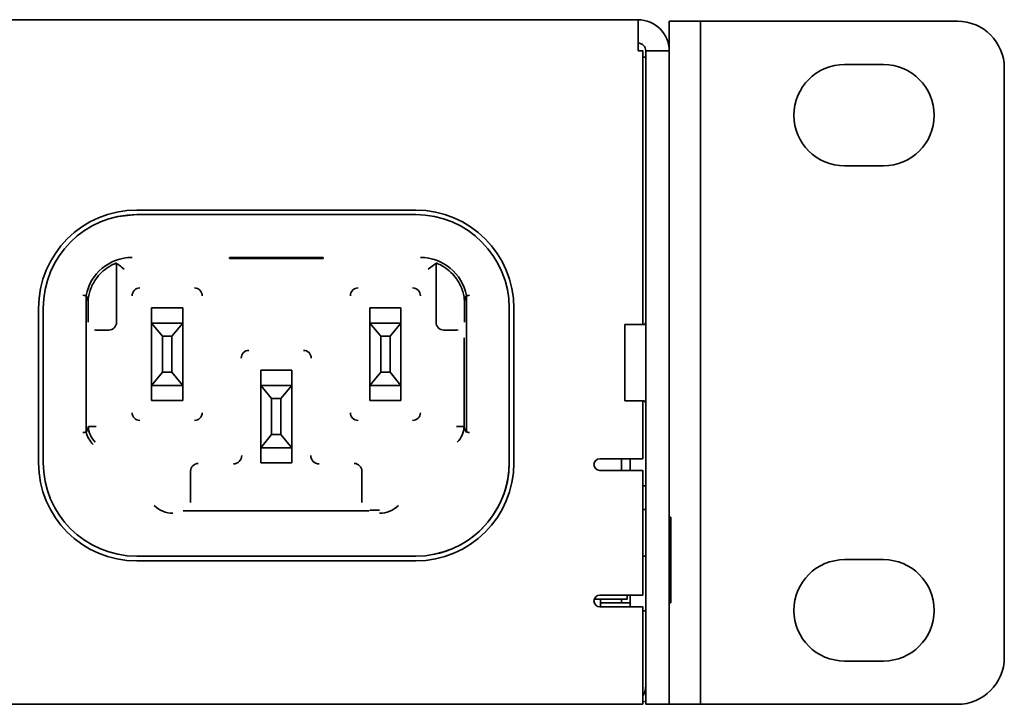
# Model space of a CAD drawing. Header units: millimetres. Extents: x 18 to 566, y 14 to 393.
# Tile 7 of 8: x 493 to 514, y 214 to 228. Entities that reach past the tile are written whole.
import ezdxf

# ---------------------------------------------------------------- set-up
doc = ezdxf.new("R2010")
doc.units = ezdxf.units.MM

msp = doc.modelspace()

# ---------------------------------------------------------------- linework, layer by layer
at = {"color": 7, "linetype": 'Continuous', "lineweight": 35}
for p, q in [((433.7735, 228.1464), (505.8735, 228.1464)), ((505.8735, 228.1464), (505.8735, 227.4797)), ((506.5402, 228.113), (507.2069, 228.113)), ((506.5402, 227.4797), (506.5402, 228.113)), ((507.2069, 228.113), (507.2069, 227.113)), ((507.3735, 228.113), (507.2069, 228.113)), ((512.7069, 228.113), (507.3735, 228.113)), ((505.8735, 227.5002), (505.8902, 227.4797)), ((505.8735, 227.4797), (505.9735, 227.4797)), ((505.9735, 221.6297), (505.9735, 227.4797)), ((506.0402, 227.4797), (506.5402, 227.4797)), ((506.0402, 227.3457), (506.0402, 227.4797)), ((506.5402, 227.4797), (506.5402, 227.3457)), ((505.9735, 227.3464), (506.0402, 227.3464)), ((506.0402, 224.8816), (506.0402, 227.3457)), ((506.5402, 224.8816), (506.5402, 227.3457)), ((507.2069, 214.513), (507.2069, 227.113)), ((510.2902, 227.188), (511.1235, 227.188)), ((513.7069, 214.513), (513.7069, 227.113)), ((511.1235, 225.0214), (510.2902, 225.0214)), ((506.0402, 224.0156), (506.0402, 224.8816)), ((506.5402, 224.8816), (506.5402, 224.0156)), ((501.1202, 224.0764), (495.1535, 224.0764)), ((494.6685, 223.92), (494.6685, 223.92)), ((501.1202, 223.9797), (495.1536, 223.9797)), ((501.1202, 223.9797), (495.1536, 223.9797)), ((506.0402, 214.513), (506.0402, 224.0156)), ((506.5402, 214.513), (506.5402, 224.0156)), ((497.1369, 223.0446), (497.1369, 223.0602)), ((497.1369, 223.0602), (499.1369, 223.0602)), ((497.1369, 223.0602), (497.1369, 223.0446)), ((499.1369, 223.0446), (497.1369, 223.0446)), ((499.1369, 223.0602), (499.1369, 223.0446)), ((494.7202, 222.9366), (494.7202, 222.9442)), ((494.7202, 221.6797), (494.7202, 222.9442)), ((494.7202, 222.9366), (494.7202, 221.6797)), ((501.5536, 222.9442), (501.5536, 221.6797)), ((501.5536, 221.6797), (501.5536, 222.9366)), ((494.0699, 222.2496), (494.0699, 219.3301)), ((502.2039, 219.3301), (502.2039, 222.2496)), ((493.0535, 221.9764), (493.0535, 218.6764)), ((493.1536, 221.9797), (493.1536, 218.6797)), ((494.1112, 221.6797), (494.1112, 222.14)), ((496.1369, 221.988), (495.4702, 221.988)), ((495.4702, 221.7297), (495.4702, 221.988)), ((495.4702, 221.988), (496.1369, 221.988)), ((495.4702, 221.988), (495.4702, 221.988)), ((496.1369, 221.988), (496.1369, 220.0047)), ((496.1369, 221.988), (496.1369, 221.7297)), ((496.1369, 221.988), (496.1369, 221.988)), ((500.8036, 221.988), (500.1369, 221.988)), ((500.1369, 221.7297), (500.1369, 221.988)), ((500.1369, 221.988), (500.8036, 221.988)), ((500.1369, 221.988), (500.1369, 221.988)), ((500.8036, 221.988), (500.8036, 220.0047)), ((500.8036, 221.988), (500.8036, 221.7297)), ((500.8036, 221.988), (500.8036, 221.988)), ((502.1626, 222.14), (502.1626, 221.6797)), ((503.1202, 218.6797), (503.1202, 221.9797)), ((503.1202, 218.6797), (503.1202, 221.9797)), ((503.2202, 218.6764), (503.2202, 221.9764)), ((495.4702, 221.663), (495.4702, 221.7297)), ((495.4702, 221.663), (495.7036, 221.3797)), ((496.1369, 221.663), (495.4702, 221.663)), ((495.4702, 220.3297), (495.4702, 221.663)), ((495.4702, 221.663), (496.1369, 221.663)), ((495.9036, 221.3797), (496.1369, 221.663)), ((496.1369, 221.7297), (496.1369, 221.663)), ((496.1369, 220.3297), (496.1369, 221.663)), ((496.1369, 221.663), (496.1369, 221.663)), ((500.1369, 221.663), (500.1369, 221.7297)), ((500.1369, 221.663), (500.3702, 221.3797)), ((500.8036, 221.663), (500.1369, 221.663)), ((500.1369, 220.3297), (500.1369, 221.663)), ((500.1369, 221.663), (500.8036, 221.663)), ((500.5702, 221.3797), (500.8036, 221.663)), ((500.8036, 221.7297), (500.8036, 221.663)), ((500.8036, 220.3297), (500.8036, 221.663)), ((500.8036, 221.663), (500.8036, 221.663)), ((505.9902, 221.6297), (505.5902, 221.6297)), ((505.5902, 221.6297), (505.5902, 219.9964)), ((494.2501, 221.5103), (494.2799, 221.5163)), ((494.2804, 221.513), (494.5536, 221.513)), ((494.2804, 221.513), (494.2857, 221.513)), ((494.5536, 221.513), (494.2857, 221.513)), ((494.594, 221.518), (494.594, 221.518)), ((495.7036, 221.3797), (495.7036, 220.613)), ((495.9036, 221.3797), (495.7036, 221.3797)), ((495.9036, 220.613), (495.9036, 221.3797)), ((500.3702, 221.3797), (500.3702, 220.613)), ((500.5702, 221.3797), (500.3702, 221.3797)), ((500.5702, 220.613), (500.5702, 221.3797)), ((501.7202, 221.513), (501.9934, 221.513)), ((501.9881, 221.513), (501.7202, 221.513)), ((501.9881, 221.513), (501.9934, 221.513)), ((501.9934, 221.513), (501.9938, 221.5166)), ((501.9939, 221.5163), (502.0237, 221.5103)), ((502.1548, 221.3464), (502.1548, 219.4493)), ((495.7036, 220.613), (495.4702, 220.3297)), ((495.9036, 220.613), (495.7036, 220.613)), ((496.1369, 220.3297), (495.9036, 220.613)), ((498.4702, 220.6547), (497.8036, 220.6547)), ((497.8036, 220.6547), (497.8036, 220.3964)), ((497.8036, 220.6547), (498.4702, 220.6547)), ((497.8036, 220.6547), (497.8036, 220.6547)), ((498.4702, 220.6547), (498.4702, 220.3964)), ((498.4702, 220.6547), (498.4702, 220.6547)), ((498.4702, 220.6547), (498.4702, 218.6714)), ((500.3702, 220.613), (500.1369, 220.3297)), ((500.5702, 220.613), (500.3702, 220.613)), ((500.8036, 220.3297), (500.5702, 220.613)), ((495.4702, 220.3297), (496.1369, 220.3297)), ((495.4702, 220.263), (495.4702, 220.3297)), ((496.1369, 220.3297), (495.4702, 220.3297)), ((495.4702, 220.0047), (495.4702, 220.263)), ((496.1369, 220.3297), (496.1369, 220.263)), ((496.1369, 220.0047), (496.1369, 220.263)), ((497.8036, 220.3297), (497.8036, 220.3964)), ((498.4702, 220.3297), (497.8036, 220.3297)), ((497.8036, 220.3297), (498.0369, 220.0464)), ((497.8036, 220.3297), (497.8036, 218.9964)), ((497.8036, 220.3297), (498.4702, 220.3297)), ((498.2369, 220.0464), (498.4702, 220.3297)), ((498.4702, 220.3964), (498.4702, 220.3297)), ((498.4702, 220.3297), (498.4702, 218.9964)), ((498.4702, 220.3297), (498.4702, 220.3297)), ((500.1369, 220.3297), (500.8036, 220.3297)), ((500.1369, 220.263), (500.1369, 220.3297)), ((500.8036, 220.3297), (500.1369, 220.3297)), ((500.1369, 220.0047), (500.1369, 220.263)), ((500.8036, 220.3297), (500.8036, 220.263)), ((500.8036, 220.0047), (500.8036, 220.263)), ((498.0369, 220.0464), (498.2369, 220.0464)), ((498.0369, 220.0464), (498.0369, 219.2797)), ((498.2369, 219.2797), (498.2369, 220.0464)), ((495.4702, 220.0047), (496.1369, 220.0047)), ((496.1369, 220.0047), (496.1369, 220.0047)), ((500.1369, 220.0047), (500.8036, 220.0047)), ((500.8036, 220.0047), (500.8036, 220.0047)), ((505.5902, 219.9964), (505.9902, 219.9964)), ((505.9735, 218.763), (505.9735, 219.9964)), ((498.0369, 219.2797), (497.8036, 218.9964)), ((498.0369, 219.2797), (498.2369, 219.2797)), ((498.4702, 218.9964), (498.2369, 219.2797)), ((497.8036, 218.9964), (498.4702, 218.9964)), ((497.8036, 218.9297), (497.8036, 218.9964)), ((498.4702, 218.9964), (497.8036, 218.9964)), ((498.4702, 218.9964), (498.4702, 218.9297)), ((497.8036, 218.6714), (497.8036, 218.9297)), ((498.4702, 218.9297), (498.4702, 218.6714)), ((497.8036, 218.6714), (498.4702, 218.6714)), ((498.4702, 218.6714), (498.4702, 218.6714)), ((505.9735, 218.763), (505.0569, 218.763)), ((505.5169, 218.513), (505.5169, 218.763)), ((505.5235, 218.513), (505.5235, 218.763)), ((505.7069, 218.513), (505.7069, 218.763)), ((496.3049, 218.4964), (496.3049, 217.8274)), ((499.9689, 217.8274), (499.9689, 218.4964)), ((505.0569, 218.513), (505.3069, 218.513)), ((505.3069, 218.513), (505.9735, 218.513)), ((505.9735, 218.513), (505.9735, 215.8464)), ((505.9735, 218.1797), (506.0402, 218.1797)), ((499.8577, 217.6489), (496.4161, 217.6489)), ((500.3465, 217.6614), (500.1355, 217.6614)), ((506.0402, 217.6797), (505.9735, 217.6797)), ((506.5735, 217.513), (506.5402, 217.513)), ((506.5735, 217.513), (506.5735, 215.6797)), ((495.1536, 216.6797), (501.1202, 216.6797)), ((501.6053, 216.7394), (501.6053, 216.7394)), ((505.9735, 216.6797), (506.0402, 216.6797)), ((495.1535, 216.5764), (501.1202, 216.5764)), ((510.2902, 216.6047), (511.1235, 216.6047)), ((505.3069, 215.8464), (505.0569, 215.8464)), ((505.9735, 215.8464), (505.3069, 215.8464)), ((505.6402, 215.8464), (505.6402, 215.763)), ((505.7069, 215.5964), (505.7069, 215.8464)), ((504.939, 215.763), (505.6402, 215.763)), ((505.0735, 215.5964), (505.0735, 215.763)), ((505.0735, 215.6797), (505.4569, 215.6797)), ((505.4569, 215.6797), (505.5235, 215.6797)), ((505.5235, 215.6797), (505.5235, 215.763)), ((505.7069, 215.6797), (505.5235, 215.6797)), ((506.5402, 215.6797), (506.5735, 215.6797)), ((505.0569, 215.5964), (505.9735, 215.5964)), ((505.9735, 213.513), (505.9735, 215.5964)), ((505.9735, 215.513), (506.0402, 215.513)), ((506.0402, 213.513), (506.0402, 214.513)), ((506.5402, 214.513), (506.5402, 213.513)), ((507.2069, 214.513), (507.2069, 213.513)), ((511.1235, 214.438), (510.2902, 214.438)), ((505.9735, 213.5635), (506.0402, 213.5826)), ((433.6735, 213.513), (505.9735, 213.513)), ((506.5402, 213.513), (506.0402, 213.513)), ((507.2069, 213.513), (506.5402, 213.513)), ((507.3735, 213.513), (507.2069, 213.513)), ((512.7069, 213.513), (507.3735, 213.513))]:
    msp.add_line(p, q, dxfattribs=at)
at = {"color": 7, "linetype": 'Continuous', "lineweight": 35, "flags": 128}
msp.add_lwpolyline([(495.1536, 223.9797), (494.7634, 223.9413), (494.6685, 223.92)], dxfattribs=at)
at = {"color": 7, "linetype": 'Continuous', "lineweight": 35}
for centre, radius, start, end in [((505.8735, 227.4797), 0.6667, 0, 90), ((512.7069, 227.113), 1, 0, 90), ((505.8735, 227.4797), 0.1667, 0, 90), ((510.2902, 226.1047), 1.0833, 90, 270), ((511.1235, 226.1047), 1.0833, 270, 90), ((495.1535, 221.9764), 2.1, 90, 180), ((501.1202, 221.9764), 2.1, 0, 90), ((495.1536, 221.9797), 2, 90, 180), ((501.1202, 221.9797), 2, 360, 90), ((501.1202, 221.9797), 2, 0, 90), ((495.0536, 222.063), 1.0012, 90, 169.25816), ((501.2202, 222.063), 1.0012, 10.74184, 90), ((495.0536, 222.063), 0.9438, 121.99036, 145.27158), ((501.2202, 222.063), 0.9438, 34.72842, 58.00964), ((495.2202, 222.2464), 0.1654, 90, 180), ((496.3869, 222.2464), 0.1654, 0, 90), ((499.8869, 222.2464), 0.1654, 90, 180), ((501.0536, 222.2464), 0.1654, 0, 90), ((494.5536, 221.6797), 0.1667, 270, 0), ((494.5536, 221.6797), 0.1667, 270, 0), ((501.7202, 221.6797), 0.1667, 180, 270), ((501.7202, 221.6797), 0.1667, 180, 270), ((505.9902, 221.6797), 0.05, 270, 360), ((497.5536, 220.913), 0.1654, 90, 180), ((498.7202, 220.913), 0.1654, 0, 90), ((505.9902, 219.9464), 0.05, 0, 90), ((495.2202, 219.7464), 0.1654, 180, 270), ((496.3869, 219.7464), 0.1654, 270, 0), ((499.8869, 219.7464), 0.1654, 180, 270), ((501.0536, 219.7464), 0.1654, 270, 0), ((494.6202, 219.4702), 0.5017, 182.37938, 225), ((501.6536, 219.4702), 0.5017, 315, 357.61984), ((494.6202, 219.4702), 0.5678, 194.2794, 225), ((497.2202, 218.8297), 0.1776, 270, 360), ((499.0536, 218.8297), 0.1776, 180, 270), ((495.1535, 218.6764), 2.1, 180, 270), ((495.1536, 218.6797), 2, 180, 270), ((496.4702, 218.4964), 0.1654, 90, 180), ((499.8036, 218.4964), 0.1654, 0, 90), ((501.1202, 218.6797), 2, 270, 0), ((501.1202, 218.6764), 2.1, 270, 0), ((501.1202, 218.6797), 2, 284.03622, 0), ((505.0569, 218.638), 0.125, 90, 270), ((495.9273, 218.163), 0.5678, 225, 270), ((500.3465, 218.163), 0.5678, 270, 315), ((510.2902, 215.5214), 1.0833, 90, 270), ((511.1235, 215.5214), 1.0833, 270, 90), ((505.0569, 215.7214), 0.125, 90, 270), ((512.7069, 214.513), 1, 270, 0), ((505.6402, 213.913), 0.4, 326.44269, 0)]:
    msp.add_arc(centre, radius, start, end, dxfattribs=at)
for points, knots in [([(494.7202, 222.9442), (494.7202, 222.9447), (494.6993, 222.9377), (494.6511, 222.9166), (494.6323, 222.9077), (494.5934, 222.8873), (494.5733, 222.8759), (494.5536, 222.8635)], [0, 0, 0, 0, 0.5, 0.5, 0.75, 0.75, 1, 1, 1, 1]), ([(494.7202, 222.9366), (494.7205, 222.9364), (494.7264, 222.9324), (494.7464, 222.9184), (494.7605, 222.9085), (494.8092, 222.8734), (494.8489, 222.8435), (494.8869, 222.8131)], [0, 0, 0, 0, 0.25, 0.25, 0.5, 0.5, 1, 1, 1, 1]), ([(501.5536, 222.9366), (501.5533, 222.9364), (501.5474, 222.9324), (501.5274, 222.9184), (501.5133, 222.9085), (501.4646, 222.8734), (501.4249, 222.8435), (501.3869, 222.8131)], [0, 0, 0, 0, 0.25, 0.25, 0.5, 0.5, 1, 1, 1, 1]), ([(501.7202, 222.8635), (501.6806, 222.8882), (501.6395, 222.9092), (501.5905, 222.9307), (501.5771, 222.936), (501.5585, 222.9429), (501.5536, 222.9445), (501.5536, 222.9442)], [0, 0, 0, 0, 0.5, 0.5, 0.75, 0.75, 1, 1, 1, 1]), ([(494.2779, 222.6007), (494.2523, 222.5638), (494.2298, 222.5259), (494.1905, 222.4479), (494.1737, 222.4081), (494.1463, 222.3287), (494.1354, 222.2887), (494.1231, 222.2287), (494.1197, 222.2086), (494.1156, 222.1791), (494.1144, 222.1693), (494.1128, 222.1555), (494.1124, 222.151), (494.1116, 222.1433), (494.1113, 222.1398), (494.1112, 222.14)], [0, 0, 0, 0, 0.25, 0.25, 0.5, 0.5, 0.75, 0.75, 0.875, 0.875, 0.9375, 0.9375, 0.96875, 0.96875, 1, 1, 1, 1]), ([(502.1626, 222.14), (502.1625, 222.1398), (502.1622, 222.1434), (502.1614, 222.1511), (502.1609, 222.1557), (502.1594, 222.1695), (502.1582, 222.1792), (502.1541, 222.2087), (502.1506, 222.2288), (502.1383, 222.289), (502.1275, 222.3288), (502.0864, 222.4476), (502.0471, 222.5269), (501.9959, 222.6007)], [0, 0, 0, 0, 0.03125, 0.03125, 0.0625, 0.0625, 0.125, 0.125, 0.25, 0.25, 0.5, 0.5, 1, 1, 1, 1]), ([(494.0699, 222.2496), (494.0698, 222.2497), (494.0625, 222.2504), (494.0379, 222.2526), (494.0205, 222.2542), (494.0033, 222.2558)], [0, 0, 0, 0, 0.5, 0.5, 1, 1, 1, 1]), ([(494.1112, 222.14), (494.1078, 222.1549), (494.1044, 222.1662), (494.0975, 222.1869), (494.094, 222.196), (494.0837, 222.2216), (494.0768, 222.2361), (494.0699, 222.2496)], [0, 0, 0, 0, 0.25, 0.25, 0.5, 0.5, 1, 1, 1, 1]), ([(502.2039, 222.2496), (502.197, 222.2361), (502.1901, 222.2216), (502.1798, 222.196), (502.1763, 222.1869), (502.1694, 222.1662), (502.166, 222.1549), (502.1626, 222.14)], [0, 0, 0, 0, 0.5, 0.5, 0.75, 0.75, 1, 1, 1, 1]), ([(502.2039, 222.2496), (502.204, 222.2497), (502.2113, 222.2504), (502.2359, 222.2526), (502.2533, 222.2542), (502.2705, 222.2558)], [0, 0, 0, 0, 0.5, 0.5, 1, 1, 1, 1]), ([(494.0699, 219.3301), (494.0781, 219.3427), (494.0863, 219.3562), (494.0986, 219.3807), (494.1026, 219.3896), (494.1088, 219.4059), (494.1108, 219.4118), (494.1139, 219.4226), (494.1149, 219.4265), (494.1169, 219.4359), (494.118, 219.4407), (494.119, 219.4493)], [0, 0, 0, 0, 0.5, 0.5, 0.75, 0.75, 0.875, 0.875, 0.9375, 0.9375, 1, 1, 1, 1]), ([(494.119, 219.4493), (494.1193, 219.4493), (494.1375, 219.4497), (494.1989, 219.451), (494.2425, 219.452), (494.2857, 219.4531)], [0, 0, 0, 0, 0.5, 0.5, 1, 1, 1, 1]), ([(502.1548, 219.4493), (502.1544, 219.4493), (502.1537, 219.4493), (502.1486, 219.4495), (502.1409, 219.4496), (502.1305, 219.4498), (502.1177, 219.4501), (502.1028, 219.4504), (502.0861, 219.4508), (502.068, 219.4512), (502.0489, 219.4517), (502.0289, 219.4521), (502.0086, 219.4526), (501.9949, 219.453), (501.9881, 219.4531)], [0, 0, 0, 0, 0.08829507, 0.1756868, 0.26217581, 0.34776264, 0.43244771, 0.51623132, 0.59911361, 0.68109454, 0.76217397, 0.84235161, 0.9216271, 1, 1, 1, 1]), ([(502.1548, 219.4493), (502.1558, 219.4407), (502.1568, 219.4359), (502.1589, 219.4265), (502.1599, 219.4226), (502.163, 219.4118), (502.165, 219.4059), (502.1712, 219.3896), (502.1752, 219.3807), (502.1875, 219.3562), (502.1957, 219.3427), (502.2039, 219.3301)], [0, 0, 0, 0, 0.0625, 0.0625, 0.125, 0.125, 0.25, 0.25, 0.5, 0.5, 1, 1, 1, 1]), ([(494.0699, 219.3301), (494.0698, 219.3301), (494.0624, 219.3292), (494.0378, 219.3261), (494.0205, 219.324), (494.0033, 219.322)], [0, 0, 0, 0, 0.5, 0.5, 1, 1, 1, 1]), ([(502.2039, 219.3301), (502.204, 219.3301), (502.2114, 219.3292), (502.2359, 219.3261), (502.2533, 219.324), (502.2705, 219.322)], [0, 0, 0, 0, 0.5, 0.5, 1, 1, 1, 1]), ([(496.2925, 217.6492), (496.2843, 217.6493), (496.2673, 217.6494), (496.2421, 217.6495), (496.215, 217.6498), (496.1834, 217.65), (496.1609, 217.6503), (496.1478, 217.6504)], [0, 0, 0, 0, 0.1524979, 0.3184557, 0.4985597, 0.7094158, 1, 1, 1, 1]), ([(500.126, 217.6504), (500.1131, 217.6503), (500.0905, 217.65), (500.0551, 217.6497), (500.0204, 217.6495), (499.9939, 217.6493), (499.9813, 217.6492)], [0, 0, 0, 0, 0.2870563, 0.501919, 0.7641619, 1, 1, 1, 1])]:
    msp.add_open_spline(points, degree=3, knots=knots, dxfattribs=at)
for points in [[(494.7202, 222.9366), (494.7202, 222.9366), (494.7202, 222.9366), (494.7202, 222.9366)], [(496.4161, 217.6489), (496.3726, 217.6489), (496.3307, 217.649), (496.2925, 217.6492)], [(499.9813, 217.6492), (499.9431, 217.649), (499.9013, 217.6489), (499.8577, 217.6489)]]:
    msp.add_open_spline(points, degree=3, dxfattribs=at)

doc.saveas('drawing.dxf')
